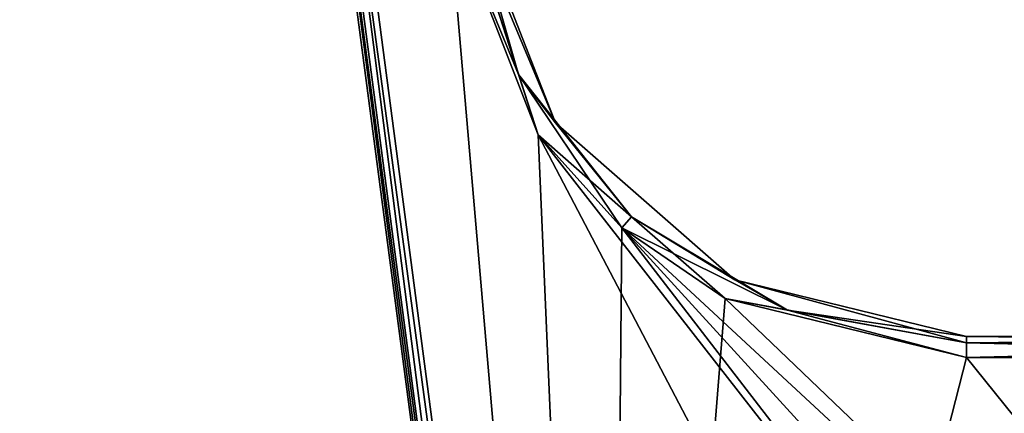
# Model space of a CAD drawing. Header units: millimetres. Extents: x -75 to 0, y -130 to 133.
# Tile 112 of 121: x -71 to -48, y 61 to 71. Entities that reach past the tile are written whole.
import ezdxf

# ---------------------------------------------------------------- set-up
doc = ezdxf.new("R2010")
doc.units = ezdxf.units.MM
doc.header["$LTSCALE"] = 65.185185
for name, color, linetype in [('406', 7, 'CONTINUOUS'), ('407', 7, 'CONTINUOUS'), ('409', 7, 'CONTINUOUS'), ('412', 7, 'CONTINUOUS'), ('416', 7, 'CONTINUOUS'), ('419', 7, 'CONTINUOUS'), ('423', 7, 'CONTINUOUS'), ('427', 7, 'CONTINUOUS'), ('428', 7, 'CONTINUOUS'), ('434', 7, 'CONTINUOUS'), ('435', 7, 'CONTINUOUS')]:
    doc.layers.add(name, color=color, linetype=linetype)

msp = doc.modelspace()

# ---------------------------------------------------------------- linework, layer by layer
at = {"layer": '406', "linetype": 'CONTINUOUS'}
for points in [[(-70.617, 132.09, 22), (-57.045, 29, 22), (-60.869, 73.368, 22), (-70.617, 132.09, 22)], [(-60.869, 73.368, 22), (-57.045, 29, 22), (-58.716, 67.831, 22), (-60.869, 73.368, 22)], [(-58.716, 67.831, 22), (-57.045, 29, 22), (-56.718, 65.602, 22), (-58.716, 67.831, 22)], [(-56.718, 65.602, 22), (-57.045, 29, 22), (-54.248, 63.912, 22), (-56.718, 65.602, 22)], [(-54.248, 63.912, 22), (-57.045, 29, 22), (-48.476, 62.5, 22), (-54.248, 63.912, 22)], [(-48.476, 62.5, 22), (-57.045, 29, 22), (-34, 62.5, 22), (-48.476, 62.5, 22)], [(-34, 62.5, 22), (-57.045, 29, 22), (-34, 44.527, 22), (-34, 62.5, 22)]]:
    msp.add_3dface(points, dxfattribs=at)
at = {"layer": '407', "linetype": 'CONTINUOUS'}
for points in [[(-70.617, 132.09, -22), (-60.869, 73.368, -22), (-57.045, 29, -22), (-70.617, 132.09, -22)], [(-60.869, 73.368, -22), (-58.716, 67.831, -22), (-57.045, 29, -22), (-60.869, 73.368, -22)], [(-58.716, 67.831, -22), (-56.718, 65.602, -22), (-35.206, 37.686, -22), (-58.716, 67.831, -22)], [(-57.045, 29, -22), (-58.716, 67.831, -22), (-38.368, 29, -22), (-57.045, 29, -22)], [(-38.368, 29, -22), (-58.716, 67.831, -22), (-35.206, 37.686, -22), (-38.368, 29, -22)], [(-54.248, 63.912, -22), (-34, 44.527, -22), (-56.718, 65.602, -22), (-54.248, 63.912, -22)], [(-56.718, 65.602, -22), (-34, 44.527, -22), (-34.304, 41.054, -22), (-56.718, 65.602, -22)], [(-35.206, 37.686, -22), (-56.718, 65.602, -22), (-34.304, 41.054, -22), (-35.206, 37.686, -22)], [(-48.476, 62.5, -22), (-34, 44.527, -22), (-54.248, 63.912, -22), (-48.476, 62.5, -22)], [(-34, 62.5, -22), (-34, 44.527, -22), (-48.476, 62.5, -22), (-34, 62.5, -22)]]:
    msp.add_3dface(points, dxfattribs=at)
at = {"layer": '409', "linetype": 'CONTINUOUS'}
for points in [[(-57.541, 28.935, -21.5), (-57.541, 28.935, 21.5), (-71.113, 132.025, 21.5), (-57.541, 28.935, -21.5)], [(-71.113, 132.025, -21.5), (-57.541, 28.935, -21.5), (-71.113, 132.025, 21.5), (-71.113, 132.025, -21.5)]]:
    msp.add_3dface(points, dxfattribs=at)
at = {"layer": '412', "linetype": 'CONTINUOUS'}
for points in [[(-34, 63, -21.5), (-48.476, 63, -21.5), (-48.476, 63, 21.5), (-34, 63, -21.5)], [(-34, 63, 21.5), (-34, 63, -21.5), (-48.476, 63, 21.5), (-34, 63, 21.5)]]:
    msp.add_3dface(points, dxfattribs=at)
at = {"layer": '416', "linetype": 'CONTINUOUS'}
for points in [[(-60.374, 73.434, -21.5), (-60.374, 73.434, 21.5), (-58.306, 68.117, 21.5), (-60.374, 73.434, -21.5)], [(-58.306, 68.117, -21.5), (-60.374, 73.434, -21.5), (-58.306, 68.117, 21.5), (-58.306, 68.117, -21.5)], [(-54.017, 64.356, -21.5), (-58.306, 68.117, -21.5), (-54.017, 64.356, 21.5), (-54.017, 64.356, -21.5)], [(-54.017, 64.356, 21.5), (-58.306, 68.117, -21.5), (-58.306, 68.117, 21.5), (-54.017, 64.356, 21.5)], [(-48.476, 63, 21.5), (-48.476, 63, -21.5), (-54.017, 64.356, -21.5), (-48.476, 63, 21.5)], [(-48.476, 63, 21.5), (-54.017, 64.356, -21.5), (-54.017, 64.356, 21.5), (-48.476, 63, 21.5)]]:
    msp.add_3dface(points, dxfattribs=at)
at = {"layer": '419', "linetype": 'CONTINUOUS'}
for points in [[(-57.045, 29, 22), (-70.617, 132.09, 22), (-70.968, 132.044, 21.854), (-57.045, 29, 22)], [(-71.113, 132.025, 21.5), (-57.396, 28.954, 21.854), (-70.968, 132.044, 21.854), (-71.113, 132.025, 21.5)], [(-71.113, 132.025, 21.5), (-57.541, 28.935, 21.5), (-57.396, 28.954, 21.854), (-71.113, 132.025, 21.5)], [(-57.396, 28.954, 21.854), (-57.045, 29, 22), (-70.968, 132.044, 21.854), (-57.396, 28.954, 21.854)]]:
    msp.add_3dface(points, dxfattribs=at)
at = {"layer": '423', "linetype": 'CONTINUOUS'}
for points in [[(-70.968, 132.044, -21.854), (-70.617, 132.09, -22), (-57.396, 28.954, -21.854), (-70.968, 132.044, -21.854)], [(-70.617, 132.09, -22), (-57.045, 29, -22), (-57.396, 28.954, -21.854), (-70.617, 132.09, -22)], [(-57.541, 28.935, -21.5), (-71.113, 132.025, -21.5), (-70.968, 132.044, -21.854), (-57.541, 28.935, -21.5)], [(-57.541, 28.935, -21.5), (-70.968, 132.044, -21.854), (-57.396, 28.954, -21.854), (-57.541, 28.935, -21.5)]]:
    msp.add_3dface(points, dxfattribs=at)
at = {"layer": '427', "linetype": 'CONTINUOUS'}
for points in [[(-48.476, 63, -21.5), (-34, 63, -21.5), (-34, 62.854, -21.854), (-48.476, 63, -21.5)], [(-48.476, 63, -21.5), (-34, 62.854, -21.854), (-48.476, 62.854, -21.854), (-48.476, 63, -21.5)], [(-34, 62.5, -22), (-48.476, 62.5, -22), (-48.476, 62.854, -21.854), (-34, 62.5, -22)], [(-34, 62.854, -21.854), (-34, 62.5, -22), (-48.476, 62.854, -21.854), (-34, 62.854, -21.854)]]:
    msp.add_3dface(points, dxfattribs=at)
at = {"layer": '428', "linetype": 'CONTINUOUS'}
for points in [[(-59.188, 69.274, -21.854), (-60.869, 73.368, -22), (-60.519, 73.415, -21.854), (-59.188, 69.274, -21.854)], [(-58.716, 67.831, -22), (-60.869, 73.368, -22), (-59.188, 69.274, -21.854), (-58.716, 67.831, -22)], [(-60.374, 73.434, -21.5), (-58.306, 68.117, -21.5), (-60.519, 73.415, -21.854), (-60.374, 73.434, -21.5)], [(-58.306, 68.117, -21.5), (-59.188, 69.274, -21.854), (-60.519, 73.415, -21.854), (-58.306, 68.117, -21.5)], [(-56.485, 65.868, -21.854), (-58.716, 67.831, -22), (-59.188, 69.274, -21.854), (-56.485, 65.868, -21.854)], [(-58.306, 68.117, -21.5), (-56.485, 65.868, -21.854), (-59.188, 69.274, -21.854), (-58.306, 68.117, -21.5)], [(-58.306, 68.117, -21.5), (-54.017, 64.356, -21.5), (-56.485, 65.868, -21.854), (-58.306, 68.117, -21.5)], [(-56.718, 65.602, -22), (-58.716, 67.831, -22), (-56.485, 65.868, -21.854), (-56.718, 65.602, -22)], [(-52.755, 63.632, -21.854), (-56.718, 65.602, -22), (-56.485, 65.868, -21.854), (-52.755, 63.632, -21.854)], [(-54.017, 64.356, -21.5), (-52.755, 63.632, -21.854), (-56.485, 65.868, -21.854), (-54.017, 64.356, -21.5)], [(-54.248, 63.912, -22), (-56.718, 65.602, -22), (-52.755, 63.632, -21.854), (-54.248, 63.912, -22)], [(-54.017, 64.356, -21.5), (-48.476, 63, -21.5), (-52.755, 63.632, -21.854), (-54.017, 64.356, -21.5)], [(-48.476, 62.5, -22), (-54.248, 63.912, -22), (-48.476, 62.854, -21.854), (-48.476, 62.5, -22)], [(-48.476, 62.854, -21.854), (-54.248, 63.912, -22), (-52.755, 63.632, -21.854), (-48.476, 62.854, -21.854)], [(-48.476, 63, -21.5), (-48.476, 62.854, -21.854), (-52.755, 63.632, -21.854), (-48.476, 63, -21.5)]]:
    msp.add_3dface(points, dxfattribs=at)
at = {"layer": '434', "linetype": 'CONTINUOUS'}
for points in [[(-60.869, 73.368, 22), (-58.716, 67.831, 22), (-60.519, 73.415, 21.854), (-60.869, 73.368, 22)], [(-60.374, 73.434, 21.5), (-60.519, 73.415, 21.854), (-59.188, 69.274, 21.854), (-60.374, 73.434, 21.5)], [(-60.519, 73.415, 21.854), (-58.716, 67.831, 22), (-59.188, 69.274, 21.854), (-60.519, 73.415, 21.854)], [(-58.306, 68.117, 21.5), (-60.374, 73.434, 21.5), (-59.188, 69.274, 21.854), (-58.306, 68.117, 21.5)], [(-58.716, 67.831, 22), (-56.718, 65.602, 22), (-59.188, 69.274, 21.854), (-58.716, 67.831, 22)], [(-59.188, 69.274, 21.854), (-56.718, 65.602, 22), (-56.485, 65.868, 21.854), (-59.188, 69.274, 21.854)], [(-58.306, 68.117, 21.5), (-59.188, 69.274, 21.854), (-56.485, 65.868, 21.854), (-58.306, 68.117, 21.5)], [(-54.017, 64.356, 21.5), (-58.306, 68.117, 21.5), (-56.485, 65.868, 21.854), (-54.017, 64.356, 21.5)], [(-56.718, 65.602, 22), (-54.248, 63.912, 22), (-56.485, 65.868, 21.854), (-56.718, 65.602, 22)], [(-56.485, 65.868, 21.854), (-54.248, 63.912, 22), (-52.755, 63.632, 21.854), (-56.485, 65.868, 21.854)], [(-54.017, 64.356, 21.5), (-56.485, 65.868, 21.854), (-52.755, 63.632, 21.854), (-54.017, 64.356, 21.5)], [(-48.476, 63, 21.5), (-54.017, 64.356, 21.5), (-48.476, 62.854, 21.854), (-48.476, 63, 21.5)], [(-54.017, 64.356, 21.5), (-52.755, 63.632, 21.854), (-48.476, 62.854, 21.854), (-54.017, 64.356, 21.5)], [(-54.248, 63.912, 22), (-48.476, 62.5, 22), (-52.755, 63.632, 21.854), (-54.248, 63.912, 22)], [(-52.755, 63.632, 21.854), (-48.476, 62.5, 22), (-48.476, 62.854, 21.854), (-52.755, 63.632, 21.854)]]:
    msp.add_3dface(points, dxfattribs=at)
at = {"layer": '435', "linetype": 'CONTINUOUS'}
for points in [[(-34, 63, 21.5), (-48.476, 63, 21.5), (-48.476, 62.854, 21.854), (-34, 63, 21.5)], [(-34, 62.854, 21.854), (-34, 63, 21.5), (-48.476, 62.854, 21.854), (-34, 62.854, 21.854)], [(-48.476, 62.5, 22), (-34, 62.5, 22), (-34, 62.854, 21.854), (-48.476, 62.5, 22)], [(-48.476, 62.5, 22), (-34, 62.854, 21.854), (-48.476, 62.854, 21.854), (-48.476, 62.5, 22)]]:
    msp.add_3dface(points, dxfattribs=at)

doc.saveas('drawing.dxf')
